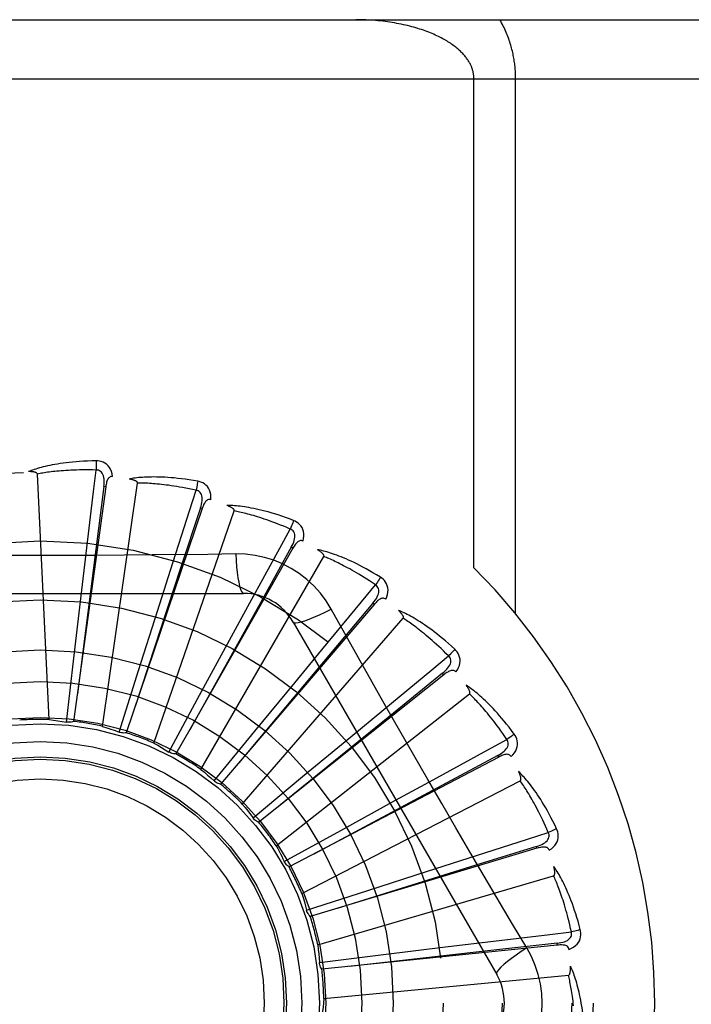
# Model space of a CAD drawing. Header units: inches. Extents: x 0 to 230, y 0 to 149.
# Tile 208 of 256: x 102.177 to 102.518, y 103.972 to 104.473. Entities that reach past the tile are written whole.
import ezdxf

# ---------------------------------------------------------------- set-up
doc = ezdxf.new("R2010")
doc.units = ezdxf.units.IN
doc.header["$LTSCALE"] = 12.6482830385
doc.header["$MEASUREMENT"] = 0
doc.linetypes.add('HIDDEN', pattern=[0.2, 0.1, -0.1])
doc.layers.add('RIGHTHAND_DOOR_ASSEMBLY', color=7, linetype='CONTINUOUS')

msp = doc.modelspace()

# ---------------------------------------------------------------- linework, layer by layer
at = {"layer": 'RIGHTHAND_DOOR_ASSEMBLY', "color": 8, "linetype": 'HIDDEN'}
for p, q in [((101.7036469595, 104.4729409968), (102.7656469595, 104.4729409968)), ((101.7036469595, 104.4429409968), (102.7956469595, 104.4429409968)), ((102.4077205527, 104.1943084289), (102.4077205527, 104.4429409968)), ((102.4289337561, 104.1709192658), (102.4289337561, 104.4429409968)), ((102.1917218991, 104.117119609), (102.1857756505, 104.2419467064)), ((102.2205018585, 104.2354228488), (102.2041775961, 104.116183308)), ((102.2189252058, 104.1136483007), (102.2367101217, 104.2373451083)), ((102.220501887, 104.2354230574), (102.2195510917, 104.2355527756)), ((102.2695741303, 104.2243670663), (102.2309786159, 104.1103716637)), ((102.2695741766, 104.2243672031), (102.2686651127, 104.2246745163)), ((102.2449799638, 104.1050914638), (102.2858532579, 104.2231870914)), ((102.3156672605, 104.204224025), (102.2632572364, 104.1119807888)), ((102.3156673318, 104.2042241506), (102.3148328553, 104.2046979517)), ((102.2079682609, 104.1799614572), (102.2105309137, 104.2015637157)), ((102.2689444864, 104.0917583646), (102.3314288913, 104.1999845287)), ((102.2866055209, 104.2012953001), (102.2724367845, 104.2010859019)), ((102.2467708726, 104.1722798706), (102.2533754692, 104.1930067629)), ((102.083705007, 104.1812743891), (102.290588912, 104.1812743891)), ((102.2042718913, 104.1483836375), (102.2079682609, 104.1799614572)), ((102.3571153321, 104.1757218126), (102.2789166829, 104.0842366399)), ((102.2834185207, 104.1573936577), (102.2938263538, 104.17649606)), ((102.3571154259, 104.1757219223), (102.356385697, 104.1763450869)), ((102.2371651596, 104.1419722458), (102.2467708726, 104.1722798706)), ((102.2899526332, 104.0741308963), (102.3717897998, 104.1685760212)), ((102.3158479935, 104.1666910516), (102.419289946, 103.9875243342)), ((102.2682506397, 104.1294516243), (102.2834185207, 104.1573936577)), ((102.3165866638, 104.1358408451), (102.3304215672, 104.1526283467)), ((102.2005187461, 104.1158044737), (102.2042718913, 104.1483836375)), ((102.2273141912, 104.1106921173), (102.2371651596, 104.1419722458)), ((102.3924203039, 104.139890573), (102.2983211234, 104.0648578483)), ((102.3924204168, 104.1398906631), (102.3918218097, 104.1406406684)), ((102.2964048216, 104.111274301), (102.3165866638, 104.1358408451)), ((102.252657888, 104.1006010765), (102.2682506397, 104.1294516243)), ((102.3072451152, 104.0528461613), (102.405477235, 104.1300967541)), ((102.3450765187, 104.1084004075), (102.361838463, 104.1222662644)), ((102.2632572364, 104.1119807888), (102.2561954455, 104.099592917)), ((102.2756338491, 104.0858960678), (102.2964048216, 104.111274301)), ((102.3206101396, 104.0880972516), (102.3450765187, 104.1084004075)), ((102.4203062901, 104.0980254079), (102.4198604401, 104.0988751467)), ((102.4203061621, 104.0980253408), (102.31370744, 104.0421569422)), ((102.2954116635, 104.0671085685), (102.3206101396, 104.0880972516)), ((102.3201969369, 104.0286734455), (102.4312736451, 104.0859374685)), ((102.3678583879, 104.0760641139), (102.3869415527, 104.0865071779)), ((102.3399917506, 104.0607581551), (102.3678583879, 104.0760641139)), ((102.3112765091, 104.0449176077), (102.3399917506, 104.0607581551)), ((102.4397650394, 104.0516392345), (102.324519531, 104.0169543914)), ((102.4397651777, 104.0516392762), (102.4394881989, 104.0525580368)), ((102.311396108, 104.0446762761), (102.3112764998, 104.044917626)), ((102.3841088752, 104.0400006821), (102.4048235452, 104.0466435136)), ((102.3538491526, 104.0302451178), (102.3841088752, 104.0400006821)), ((102.3283399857, 104.0024864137), (102.4482466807, 104.0376941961)), ((102.32265499, 104.020125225), (102.3538491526, 104.0302451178)), ((102.434636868, 104.0009845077), (102.4273711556, 104.0131502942)), ((102.3932406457, 104.0015135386), (102.4148381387, 104.0041160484)), ((102.4500937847, 104.0024087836), (102.4499956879, 104.0033633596)), ((102.4500936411, 104.0024087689), (102.3303666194, 103.990161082)), ((102.361681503, 103.9976609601), (102.3932406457, 104.0015135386)), ((102.3291358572, 103.9936274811), (102.361681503, 103.9976609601)), ((102.3313799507, 103.9752315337), (102.4557828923, 103.9871105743))]:
    msp.add_line(p, q, dxfattribs=at)
for points in [[(102.4077205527, 104.4429409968), (102.4077166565, 104.4432787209), (102.4077054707, 104.4436136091), (102.4076870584, 104.4439444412), (102.4076612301, 104.4442747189), (102.4076278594, 104.4446079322), (102.4075868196, 104.4449428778), (102.4075379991, 104.4452794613), (102.4074812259, 104.445617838), (102.4074163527, 104.4459581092), (102.4073431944, 104.4463003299), (102.4072615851, 104.4466445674), (102.4071713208, 104.4469908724), (102.4070722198, 104.4473392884), (102.4069640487, 104.4476898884), (102.4068466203, 104.4480426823), (102.4067196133, 104.4483978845), (102.4065827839, 104.4487556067), (102.4064357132, 104.4491161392), (102.4062780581, 104.4494797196), (102.4061093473, 104.449846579), (102.4059291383, 104.4502170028), (102.4057370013, 104.4505910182), (102.4055324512, 104.4509688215), (102.4053152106, 104.4513501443), (102.405084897, 104.4517348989), (102.4048413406, 104.4521227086), (102.4045842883, 104.4525132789), (102.4043136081, 104.4529062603), (102.4040291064, 104.4533013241), (102.4037307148, 104.4536981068), (102.4034183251, 104.4540962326), (102.4030918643, 104.4544954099), (102.4027511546, 104.4548954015), (102.4023964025, 104.4552956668), (102.4020277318, 104.4556956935), (102.401645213, 104.4560951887), (102.4012497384, 104.4564930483), (102.4008389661, 104.4568912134), (102.4004112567, 104.4572910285), (102.3999653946, 104.4576929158), (102.3994990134, 104.4580983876), (102.3990139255, 104.4585052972), (102.3985109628, 104.4589123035), (102.3979907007, 104.4593186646), (102.3974542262, 104.4597231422), (102.396900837, 104.4601260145), (102.3963302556, 104.4605271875), (102.3957422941, 104.4609264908), (102.3951367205, 104.4613237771), (102.3945133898, 104.4617188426), (102.3938721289, 104.4621114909), (102.393212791, 104.4625015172), (102.3925352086, 104.4628887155), (102.3918392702, 104.4632728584), (102.3911248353, 104.4636537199), (102.3903918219, 104.4640310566), (102.3896401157, 104.4644046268), (102.3888696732, 104.4647741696), (102.3880804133, 104.4651394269), (102.3872723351, 104.4655001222), (102.3864453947, 104.4658559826), (102.3855996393, 104.4662067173), (102.3847350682, 104.46655204), (102.3838517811, 104.4668916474), (102.3829498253, 104.4672252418), (102.3820293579, 104.4675525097), (102.3810904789, 104.4678731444), (102.3801334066, 104.4681868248), (102.3791582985, 104.4684932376), (102.3781654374, 104.4687920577), (102.3771550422, 104.4690829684), (102.376127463, 104.4693656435), (102.375082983, 104.4696397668), (102.374022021, 104.4699050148), (102.3729449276, 104.4701610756), (102.3718521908, 104.4704076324), (102.3707442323, 104.470644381), (102.3696216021, 104.4708710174), (102.3684847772, 104.4710872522), (102.3673343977, 104.4712927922), (102.3661709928, 104.4714873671), (102.364995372, 104.4716706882), (102.3638082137, 104.4718424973), (102.3626104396, 104.4720025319), (102.3614029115, 104.4721505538), (102.3601864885, 104.472286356), (102.3589620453, 104.4724097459), (102.3577303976, 104.4725205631), (102.3564923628, 104.472618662), (102.3552488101, 104.4727039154), (102.3540005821, 104.4727762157), (102.3527485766, 104.4728354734), (102.3514936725, 104.4728816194), (102.3502367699, 104.4729146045), (102.3489792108, 104.472934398), (102.347720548, 104.4729409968)], [(102.4289337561, 104.4429409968), (102.4289300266, 104.4436136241), (102.4289186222, 104.4442885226), (102.4288995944, 104.4449655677), (102.4288727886, 104.4456451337), (102.4288381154, 104.4463274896), (102.4287954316, 104.4470128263), (102.42874462, 104.4477013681), (102.4286855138, 104.4483932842), (102.42861797, 104.4490887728), (102.4285418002, 104.4497879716), (102.4284568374, 104.4504910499), (102.4283628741, 104.4511981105), (102.4282597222, 104.4519092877), (102.4281471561, 104.4526246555), (102.4280249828, 104.4533442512), (102.4278929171, 104.4540683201), (102.4277507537, 104.4547968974), (102.4275980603, 104.4555306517), (102.4274344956, 104.4562701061), (102.4272595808, 104.4570157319), (102.4270728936, 104.4577680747), (102.4268739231, 104.4585274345), (102.4266621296, 104.4592944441), (102.4264371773, 104.4600686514), (102.4261986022, 104.4608501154), (102.42594625, 104.461637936), (102.4256798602, 104.4624314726), (102.4253992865, 104.4632300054), (102.4251043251, 104.4640328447), (102.4247948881, 104.4648392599), (102.4244708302, 104.4656485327), (102.4241321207, 104.4664599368), (102.4237786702, 104.467272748), (102.4234105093, 104.468086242), (102.4230276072, 104.4688996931), (102.4226300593, 104.469712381), (102.4222178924, 104.4705235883), (102.4217912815, 104.4713325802), (102.4213504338, 104.4721382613), (102.4208952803, 104.4729409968)], [(102.2155902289, 104.2486572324), (102.2133618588, 104.2486101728), (102.211229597, 104.2485357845), (102.2091956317, 104.2484370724), (102.2072538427, 104.2483161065), (102.2053999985, 104.2481746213), (102.2036304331, 104.2480148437), (102.201941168, 104.2478384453), (102.200328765, 104.2476475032), (102.1987895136, 104.2474436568), (102.197320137, 104.247228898), (102.1959171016, 104.2470048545), (102.1945773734, 104.246773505), (102.1932974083, 104.2465371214), (102.1920751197, 104.2462958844), (102.1909077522, 104.2460506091), (102.1897938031, 104.2458009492), (102.188731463, 104.2455463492), (102.1877189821, 104.2452875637), (102.1867547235, 104.245024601), (102.1858365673, 104.2447587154), (102.1849625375, 104.2444907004), (102.1841305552, 104.244221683), (102.1833386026, 104.2439532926), (102.1825845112, 104.2436846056), (102.1818651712, 104.2434148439), (102.1811814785, 104.2431448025)], [(102.2155902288, 104.2486572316), (102.2156270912, 104.2480353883), (102.2156539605, 104.2473248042), (102.2156697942, 104.2465484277), (102.2156743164, 104.2457204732), (102.2156674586, 104.2448560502), (102.2156496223, 104.2439845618)], [(102.2239795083, 104.2406891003), (102.2237403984, 104.2420261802), (102.223392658, 104.2432408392), (102.2229347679, 104.2443412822), (102.2223718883, 104.2453166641), (102.2217064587, 104.2461664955), (102.2209497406, 104.2468877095), (102.220103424, 104.2474789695), (102.2192017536, 104.2479450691), (102.2182690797, 104.2482816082), (102.2173369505, 104.2485071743), (102.2164482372, 104.2486327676), (102.2155902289, 104.2486572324)], [(102.2156498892, 104.243984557), (102.213800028, 104.2440244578), (102.2120241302, 104.2440474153), (102.2103237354, 104.244052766), (102.2086942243, 104.2440425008), (102.2071324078, 104.2440179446), (102.2056355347, 104.2439804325), (102.2042006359, 104.243931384), (102.2028251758, 104.2438718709), (102.2015063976, 104.2438031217), (102.2002419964, 104.2437260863), (102.1990294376, 104.2436418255), (102.1978666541, 104.2435512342), (102.1967514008, 104.2434553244), (102.1956816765, 104.2433548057), (102.1946553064, 104.2432506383), (102.1936705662, 104.2431430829), (102.1927254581, 104.2430326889), (102.1918186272, 104.2429195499), (102.1909484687, 104.2428038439), (102.1901137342, 104.2426858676), (102.1893130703, 104.2425658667), (102.1885451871, 104.2424441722), (102.1878087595, 104.2423210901), (102.1871025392, 104.2421969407), (102.1864246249, 104.2420721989), (102.1857756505, 104.2419467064)], [(102.2105309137, 104.2015637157), (102.2143196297, 104.2330174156), (102.2156498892, 104.243984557)], [(102.2195496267, 104.2355526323), (102.2196599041, 104.2365845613), (102.2197163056, 104.2375657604), (102.2197161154, 104.238498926), (102.2196570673, 104.2393805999), (102.2195344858, 104.2402103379), (102.2193471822, 104.2409811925), (102.2190953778, 104.2416906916), (102.2187737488, 104.2423218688), (102.2183786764, 104.2428567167), (102.2179155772, 104.2432934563), (102.2173862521, 104.2436235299), (102.2168164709, 104.2438489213), (102.2162356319, 104.2439692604), (102.2156455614, 104.2439850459)], [(102.1857756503, 104.2419467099), (102.1857351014, 104.2421148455), (102.1856567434, 104.242264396), (102.1855367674, 104.2423943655), (102.1853866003, 104.2425077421), (102.1852155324, 104.2426065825), (102.1850261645, 104.2426926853), (102.1848244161, 104.2427680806), (102.1846096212, 104.2428341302), (102.1843828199, 104.2428927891), (102.1841448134, 104.2429443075), (102.1838965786, 104.2429894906), (102.1836386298, 104.243028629), (102.1833722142, 104.2430622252), (102.1830961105, 104.2430904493), (102.1828098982, 104.2431137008), (102.1825124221, 104.2431317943), (102.1821971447, 104.2431448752), (102.1818797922, 104.2431523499), (102.1815756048, 104.2431536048), (102.1812795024, 104.2431488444)], [(102.2239831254, 104.2406885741), (102.2235213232, 104.240706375), (102.2230946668, 104.240640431), (102.2227016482, 104.2404857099), (102.2223467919, 104.240257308), (102.2220366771, 104.239967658), (102.2217636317, 104.2396197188), (102.2215230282, 104.239218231), (102.2213123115, 104.2387702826), (102.2211285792, 104.2382827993), (102.2209682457, 104.2377610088), (102.2208273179, 104.2372118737), (102.2207041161, 104.2366371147), (102.2205952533, 104.2360412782), (102.2205018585, 104.2354228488)], [(102.2672558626, 104.2382917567), (102.265058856, 104.2386672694), (102.2629510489, 104.2389977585), (102.2609351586, 104.2392857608), (102.2590055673, 104.2395344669), (102.2571584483, 104.2397463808), (102.2553906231, 104.239924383), (102.2536985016, 104.2400708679), (102.2520791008, 104.2401885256), (102.2505290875, 104.2402796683), (102.2490456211, 104.2403468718), (102.2476255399, 104.2403924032), (102.2462662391, 104.2404187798), (102.2449646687, 104.2404289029), (102.2437188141, 104.240423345), (102.2425261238, 104.2404034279), (102.2413850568, 104.240369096), (102.2402937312, 104.2403201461), (102.2392505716, 104.2402576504), (102.2382539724, 104.240181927), (102.2373020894, 104.2400946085), (102.2363931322, 104.2399968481), (102.235525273, 104.2398901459), (102.2346968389, 104.2397764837), (102.2339055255, 104.2396553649), (102.2331481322, 104.2395266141), (102.2324256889, 104.2393908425)], [(102.2367101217, 104.2373451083), (102.2367021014, 104.23751788), (102.2366534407, 104.2376795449), (102.2365602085, 104.2378298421), (102.2364341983, 104.2379695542), (102.2362849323, 104.2380989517), (102.2361152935, 104.2382193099), (102.2359314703, 104.2383315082), (102.2357330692, 104.2384370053), (102.2355214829, 104.238537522), (102.2352975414, 104.2386331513), (102.2350623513, 104.2387244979), (102.2348164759, 104.2388117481), (102.2345612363, 104.2388951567), (102.2342954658, 104.2389751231), (102.2340188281, 104.2390521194), (102.2337301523, 104.2391261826), (102.233428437, 104.23919775), (102.2331128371, 104.2392660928), (102.2327820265, 104.2393305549), (102.2324364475, 104.2393913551)], [(102.2195510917, 104.2355527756), (102.2154485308, 104.2035454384), (102.2061221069, 104.1302509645)], [(102.2664301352, 104.2336922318), (102.2646213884, 104.234082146), (102.2628820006, 104.2344411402), (102.2612133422, 104.2347681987), (102.2596113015, 104.2350663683), (102.2580730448, 104.2353377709), (102.2565961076, 104.2355841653), (102.2551778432, 104.2358075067), (102.2538159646, 104.2360093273), (102.2525079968, 104.236191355), (102.2512518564, 104.2363549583), (102.2500452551, 104.2365016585), (102.2488863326, 104.2366327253), (102.2477730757, 104.236749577), (102.2467036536, 104.236853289), (102.2456761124, 104.2369452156), (102.244688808, 104.2370259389), (102.2437398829, 104.2370963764), (102.2428280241, 104.2371568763), (102.2419516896, 104.2372079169), (102.2411097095, 104.2372500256), (102.2403008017, 104.2372836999), (102.2395237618, 104.2373095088), (102.2387773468, 104.2373280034), (102.2380603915, 104.2373397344), (102.237371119, 104.2373455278), (102.2367101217, 104.2373451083)], [(102.2533754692, 104.1930067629), (102.2630483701, 104.2231750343), (102.2664301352, 104.2336922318)], [(102.2686636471, 104.2246746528), (102.2689672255, 104.2256670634), (102.2692083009, 104.2266198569), (102.2693847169, 104.227536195), (102.2694935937, 104.2284131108), (102.2695302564, 104.2292510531), (102.2694922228, 104.2300434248), (102.2693792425, 104.2307877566), (102.2691828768, 104.2314683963), (102.2688961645, 104.2320683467), (102.2685240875, 104.2325848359), (102.2680667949, 104.2330091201), (102.267549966, 104.2333382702), (102.2670023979, 104.2335663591), (102.2664259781, 104.233693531)], [(102.2672558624, 104.238291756), (102.2671748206, 104.2376772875), (102.2670674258, 104.2369783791), (102.2669372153, 104.2362189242), (102.2667857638, 104.235408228), (102.2666146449, 104.2345558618), (102.266429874, 104.2336922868)], [(102.2739855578, 104.2288799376), (102.2740038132, 104.2302381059), (102.2738922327, 104.2314966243), (102.2736508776, 104.2326638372), (102.2732827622, 104.2337281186), (102.2727901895, 104.234688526), (102.2721836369, 104.2355399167), (102.271464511, 104.2362806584), (102.2706673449, 104.2369089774), (102.269815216, 104.2374159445), (102.2689426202, 104.2378138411), (102.2680937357, 104.2381053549), (102.2672558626, 104.2382917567)], [(102.2739893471, 104.22887869), (102.2735390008, 104.2289836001), (102.2731074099, 104.2289996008), (102.2726921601, 104.2289220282), (102.2723004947, 104.2287648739), (102.2719411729, 104.2285391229), (102.2716072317, 104.2282491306), (102.2712950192, 104.2279004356), (102.271003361, 104.2275004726), (102.270730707, 104.2270565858), (102.2704745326, 104.2265745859), (102.2702322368, 104.2260620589), (102.2700024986, 104.2255210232), (102.2697828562, 104.224956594), (102.2695741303, 104.2243670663)], [(102.2686651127, 104.2246745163), (102.2585792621, 104.1940220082), (102.2355503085, 104.1238170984)], [(102.3160261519, 104.2183358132), (102.3139399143, 104.2191203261), (102.3119327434, 104.219843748), (102.3100077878, 104.2205080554), (102.3081601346, 104.2211174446), (102.3063865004, 104.2216750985), (102.3046843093, 104.2221844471), (102.3030504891, 104.222648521), (102.3014826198, 104.2230705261), (102.2999778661, 104.2234533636), (102.2985339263, 104.2238001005), (102.2971481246, 104.2241135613), (102.29581838, 104.2243967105), (102.2945422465, 104.2246529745), (102.2933178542, 104.2248832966), (102.2921429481, 104.2250894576), (102.2910160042, 104.2252716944), (102.2899351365, 104.2254301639), (102.2888990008, 104.2255662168), (102.2879060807, 104.2256804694), (102.2869548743, 104.2257748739), (102.2860438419, 104.2258509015), (102.2851714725, 104.225910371), (102.2843364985, 104.225955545), (102.2835365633, 104.2259863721), (102.2827684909, 104.2260032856), (102.2820334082, 104.2260066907)], [(102.2858532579, 104.2231870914), (102.2858780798, 104.2233582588), (102.2858608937, 104.2235262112), (102.2857977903, 104.2236914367), (102.285700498, 104.2238524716), (102.285578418, 104.2240077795), (102.2854346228, 104.2241580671), (102.2852753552, 104.2243030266), (102.2851005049, 104.2244441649), (102.2849117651, 104.224582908), (102.2847099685, 104.2247191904), (102.284496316, 104.2248533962), (102.2842713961, 104.224985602), (102.2840365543, 104.2251158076), (102.2837907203, 104.2252446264), (102.2835336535, 104.2253725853), (102.283264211, 104.2254999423), (102.2829764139, 104.2256292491), (102.2826845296, 104.2257541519), (102.2824023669, 104.2258684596), (102.282125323, 104.225974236)], [(102.3143448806, 104.2139756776), (102.312642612, 104.2147008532), (102.3110025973, 104.2153825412), (102.30942599, 104.216019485), (102.3079093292, 104.2166154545), (102.306450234, 104.2171730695), (102.3050466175, 104.2176945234), (102.3036962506, 104.218182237), (102.3023971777, 104.2186381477), (102.3011472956, 104.2190644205), (102.2999448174, 104.2194627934), (102.2987877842, 104.2198351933), (102.2976746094, 104.2201832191), (102.2966035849, 104.2205086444), (102.2955731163, 104.2208128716), (102.2945815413, 104.2210976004), (102.2936273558, 104.2213637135), (102.2927089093, 104.2216124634), (102.2918249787, 104.2218444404), (102.2909741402, 104.222060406), (102.290155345, 104.2222610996), (102.289367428, 104.2224472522), (102.2886093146, 104.2226196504), (102.2878798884, 104.2227790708), (102.2871781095, 104.2229262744), (102.2865023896, 104.2230624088), (102.2858532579, 104.2231870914)], [(102.2938263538, 104.17649606), (102.3090338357, 104.2042885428), (102.3143448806, 104.2139756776)], [(102.314831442, 104.2046983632), (102.3153173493, 104.205615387), (102.3157343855, 104.2065053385), (102.3160810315, 104.2073717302), (102.3163538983, 104.2082121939), (102.31654848, 104.209028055), (102.3166610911, 104.2098133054), (102.3166910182, 104.2105655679), (102.3166270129, 104.2112710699), (102.3164590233, 104.2119144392), (102.3161914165, 104.2124920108), (102.315822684, 104.2129951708), (102.315377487, 104.2134161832), (102.3148829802, 104.2137437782), (102.3143410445, 104.2139777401)], [(102.3160261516, 104.2183358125), (102.3158302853, 104.2177477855), (102.315592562, 104.2170818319), (102.3153209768, 104.2163607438), (102.3150188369, 104.2155933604), (102.314689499, 104.214788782), (102.3143446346, 104.2139757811)], [(102.3208530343, 104.2078204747), (102.3211279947, 104.2091506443), (102.3212566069, 104.2104075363), (102.3212405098, 104.211599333), (102.3210804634, 104.2127140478), (102.3207785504, 104.2137503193), (102.3203440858, 104.2147011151), (102.3197781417, 104.2155645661), (102.3191142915, 104.2163323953), (102.3183735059, 104.2169914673), (102.3175919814, 104.2175473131), (102.3168136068, 104.2179942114), (102.3160261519, 104.2183358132)], [(102.3148328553, 104.2046979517), (102.2991282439, 104.1765081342), (102.2632290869, 104.1119301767)], [(102.3208558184, 104.2078187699), (102.3204339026, 104.2080068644), (102.320013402, 104.2081041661), (102.3195910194, 104.208106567), (102.3191766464, 104.2080263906), (102.3187810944, 104.2078727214), (102.3183983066, 104.2076511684), (102.3180257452, 104.2073678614), (102.3176636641, 104.207030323), (102.3173119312, 104.2066460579), (102.3169691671, 104.2062212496), (102.3166342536, 104.2057638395), (102.3163062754, 104.2052760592), (102.3159837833, 104.2047633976), (102.3156672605, 104.204224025)], [(102.2724367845, 104.2010859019), (102.2441054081, 104.2007787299), (102.2298945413, 104.2006490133), (102.2156650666, 104.2005564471), (102.2014354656, 104.2004892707), (102.1871967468, 104.2004724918), (102.1729568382, 104.2004862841), (102.1587222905, 104.2005518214), (102.1444871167, 104.200643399)], [(102.286605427, 104.2012972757), (102.2868010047, 104.1979106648), (102.2870549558, 104.194726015), (102.2873577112, 104.1918430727), (102.287708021, 104.1892437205), (102.2881058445, 104.1869327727), (102.2885457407, 104.1849705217), (102.2890215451, 104.1833887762), (102.2895260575, 104.1822261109), (102.2900534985, 104.1815141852), (102.2905886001, 104.1812743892)], [(102.3351783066, 104.1732517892), (102.3325811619, 104.1774499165), (102.3296415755, 104.1813730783), (102.3263692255, 104.1850095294), (102.322788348, 104.1883349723), (102.3189175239, 104.1913322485), (102.3147918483, 104.1939724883), (102.3104431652, 104.1962289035), (102.3059095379, 104.198087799), (102.3012326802, 104.1995346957), (102.2964370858, 104.2005581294), (102.2915562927, 104.2011455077), (102.2866055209, 104.2012953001)], [(102.3601384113, 104.1895106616), (102.3582383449, 104.1906758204), (102.3564043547, 104.1917660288), (102.3546399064, 104.1927826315), (102.3529409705, 104.1937306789), (102.3513049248, 104.1946139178), (102.3497298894, 104.1954362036), (102.348213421, 104.1962010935), (102.3467537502, 104.1969121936), (102.3453486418, 104.1975728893), (102.3439964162, 104.1981866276), (102.3426949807, 104.1987566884), (102.3414428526, 104.1992863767), (102.3402382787, 104.1997795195), (102.3390796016, 104.2002373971), (102.3379649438, 104.200662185), (102.3368928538, 104.2010544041), (102.3358615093, 104.2014145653), (102.3348698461, 104.2017442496), (102.3339164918, 104.2020443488), (102.3330003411, 104.2023170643), (102.3321201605, 104.202564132), (102.3312748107, 104.2027876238), (102.330463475, 104.2029900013), (102.3296838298, 104.20317166), (102.3289328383, 104.2033336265), (102.3282116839, 104.2034760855)], [(102.3314288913, 104.1999845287), (102.3314856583, 104.2001479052), (102.331500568, 104.2003160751), (102.3314698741, 104.2004902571), (102.331404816, 104.2006667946), (102.3313143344, 104.2008423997), (102.3312015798, 104.2010171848), (102.3310726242, 104.2011896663), (102.3309276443, 104.2013613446), (102.3307685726, 104.2015332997), (102.3305962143, 104.2017053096), (102.3304118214, 104.2018775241), (102.3302159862, 104.2020499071), (102.3300100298, 104.2022222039), (102.3297930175, 104.2023952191), (102.3295648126, 104.2025695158), (102.3293243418, 104.2027455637), (102.3290710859, 104.2029239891), (102.3288032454, 104.2031048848), (102.328518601, 104.2032885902), (102.3282178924, 104.2034749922)], [(102.3576623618, 104.1855475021), (102.3561280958, 104.1865817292), (102.3546467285, 104.1875614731), (102.353219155, 104.1884852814), (102.3518426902, 104.1893575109), (102.3505154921, 104.1901811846), (102.3492359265, 104.1909588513), (102.348002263, 104.1916933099), (102.3468129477, 104.1923868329), (102.3456663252, 104.1930419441), (102.3445609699, 104.1936606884), (102.343495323, 104.1942453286), (102.342468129, 104.1947977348), (102.3414780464, 104.1953199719), (102.3405237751, 104.1958137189), (102.3396040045, 104.196280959), (102.3387174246, 104.1967228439), (102.3378626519, 104.1971409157), (102.337038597, 104.1975359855), (102.3362440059, 104.1979090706), (102.3354779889, 104.1982610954), (102.3347395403, 104.1985929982), (102.3340277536, 104.1989057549), (102.3333416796, 104.1992003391), (102.3326804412, 104.1994776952), (102.332042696, 104.1997392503), (102.3314288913, 104.1999845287)], [(102.3601384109, 104.189510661), (102.3598347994, 104.1889703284), (102.3594753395, 104.1883613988), (102.3590721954, 104.1877047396), (102.3586302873, 104.1870084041), (102.3581546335, 104.1862806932), (102.3576621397, 104.1855476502)], [(102.3628880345, 104.1782718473), (102.3634097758, 104.1795260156), (102.3637739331, 104.1807358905), (102.3639836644, 104.1819091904), (102.3640374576, 104.1830340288), (102.363937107, 104.1841086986), (102.3636904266, 104.1851245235), (102.3632981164, 104.1860794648), (102.3627915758, 104.1869590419), (102.3621889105, 104.1877463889), (102.3615267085, 104.1884400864), (102.3608469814, 104.1890262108), (102.3601384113, 104.1895106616)], [(102.3304215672, 104.1526283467), (102.350613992, 104.1770405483), (102.3576623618, 104.1855475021)], [(102.3563843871, 104.1763457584), (102.3570350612, 104.1771542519), (102.3576129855, 104.1779491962), (102.3581173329, 104.1787343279), (102.3585443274, 104.1795079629), (102.3588897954, 104.1802722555), (102.3591489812, 104.1810220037), (102.359320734, 104.181755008), (102.3593914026, 104.1824598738), (102.3593482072, 104.1831234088), (102.3591947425, 104.1837411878), (102.3589278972, 104.1843050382), (102.3585704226, 104.1848026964), (102.3581468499, 104.1852179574), (102.3576589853, 104.1855502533)], [(102.3628910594, 104.1782693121), (102.3625132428, 104.1785335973), (102.3621191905, 104.1787087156), (102.3617047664, 104.1787913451), (102.3612823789, 104.1787914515), (102.3608647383, 104.1787156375), (102.3604468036, 104.1785706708), (102.3600272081, 104.178363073), (102.3596076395, 104.178100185), (102.3591893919, 104.177789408), (102.3587722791, 104.1774370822), (102.3583567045, 104.1770512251), (102.3579421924, 104.1766342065), (102.357528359, 104.1761916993), (102.3571153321, 104.1757218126)], [(102.356385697, 104.1763450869), (102.3356299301, 104.1516368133), (102.2881580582, 104.095019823)], [(102.3158481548, 104.1666907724), (102.3163086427, 104.1663521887), (102.3171528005, 104.1662456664), (102.3183451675, 104.1663698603), (102.3198747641, 104.1667161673), (102.3217419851, 104.1672857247), (102.3239272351, 104.1680786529), (102.3264005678, 104.1690849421), (102.3291281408, 104.1702936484), (102.3320831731, 104.1716963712), (102.3351800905, 104.1732527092)], [(102.363013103, 104.1237367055), (102.3490446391, 104.1484883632), (102.3421066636, 104.1608325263), (102.3351783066, 104.1732517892)], [(102.397998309, 104.1528581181), (102.396353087, 104.1543618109), (102.3947585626, 104.1557794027), (102.3932183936, 104.1571115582), (102.3917295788, 104.1583639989), (102.3902902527, 104.1595409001), (102.3888992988, 104.1606464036), (102.3875549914, 104.1616844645), (102.3862562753, 104.1626589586), (102.3850015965, 104.1635736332), (102.3837899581, 104.1644321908), (102.3826199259, 104.1652382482), (102.3814906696, 104.165995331), (102.3804011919, 104.1667075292), (102.3793501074, 104.1673764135), (102.3783359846, 104.1680044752), (102.3773574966, 104.1685925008), (102.3764129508, 104.1691413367), (102.3755016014, 104.1696527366), (102.3746222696, 104.1701278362), (102.3737742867, 104.170569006), (102.37295677, 104.1709781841), (102.3721689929, 104.1713576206), (102.3714106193, 104.1717098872), (102.3706794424, 104.1720358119), (102.3699726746, 104.1723369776), (102.369291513, 104.1726133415)], [(102.3717897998, 104.1685760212), (102.3718764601, 104.1687257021), (102.3719229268, 104.1688880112), (102.3719257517, 104.1690648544), (102.3718952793, 104.1692505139), (102.3718396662, 104.1694400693), (102.3717620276, 104.1696330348), (102.3716680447, 104.1698268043), (102.3715581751, 104.1700228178), (102.3714345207, 104.17022177), (102.3712978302, 104.1704232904), (102.3711493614, 104.1706272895), (102.3709896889, 104.1708336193), (102.3708200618, 104.17104178), (102.3706397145, 104.1712527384), (102.3704486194, 104.1714670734), (102.3702458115, 104.1716854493), (102.3700307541, 104.1719087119), (102.369802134, 104.1721368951), (102.3695582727, 104.1723703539), (102.3692997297, 104.1726089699)], [(102.394816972, 104.1494351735), (102.393506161, 104.1507410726), (102.3922369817, 104.1519834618), (102.3910100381, 104.1531607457), (102.3898235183, 104.1542777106), (102.3886761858, 104.1553376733), (102.387566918, 104.156343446), (102.3864945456, 104.1572981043), (102.3854579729, 104.1582041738), (102.3844560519, 104.1590644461), (102.38348777, 104.1598811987), (102.3825520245, 104.1606569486), (102.3816479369, 104.1613937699), (102.3807745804, 104.1620939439), (102.3799309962, 104.1627593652), (102.3791162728, 104.1633922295), (102.3783293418, 104.1639939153), (102.3775691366, 104.1645661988), (102.3768347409, 104.1651100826), (102.376125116, 104.1656268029), (102.375439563, 104.1661174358), (102.3747772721, 104.166583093), (102.3741375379, 104.1670249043), (102.3735196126, 104.1674440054), (102.3729228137, 104.1678414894), (102.3723460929, 104.168219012), (102.3717897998, 104.1685760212)], [(102.361838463, 104.1222662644), (102.3862860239, 104.1424158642), (102.394816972, 104.1494351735)], [(102.3918206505, 104.1406415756), (102.3926125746, 104.1413123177), (102.3933304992, 104.1419835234), (102.3939743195, 104.1426590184), (102.3945400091, 104.1433378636), (102.3950238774, 104.1440229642), (102.39542027, 104.1447101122), (102.3957276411, 104.1453973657), (102.3959304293, 104.1460761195), (102.3960135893, 104.1467358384), (102.3959798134, 104.1473714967), (102.3958244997, 104.1479756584), (102.3955676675, 104.1485319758), (102.3952303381, 104.1490198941), (102.3948141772, 104.149438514)], [(102.3979983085, 104.1528581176), (102.397597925, 104.1523850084), (102.3971297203, 104.1518551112), (102.396609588, 104.1512866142), (102.3960438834, 104.150686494), (102.395439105, 104.1500619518), (102.394816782, 104.149435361)], [(102.3985712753, 104.1413020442), (102.3993209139, 104.1424347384), (102.3999074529, 104.1435537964), (102.400335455, 104.1446662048), (102.4006011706, 104.1457605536), (102.4007060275, 104.1468348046), (102.4006560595, 104.147878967), (102.4004515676, 104.1488909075), (102.4001206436, 104.1498504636), (102.3996778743, 104.1507376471), (102.3991589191, 104.1515441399), (102.3986023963, 104.1522483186), (102.397998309, 104.1528581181)], [(102.3918218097, 104.1406406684), (102.3667650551, 104.1203069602), (102.309436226, 104.0736972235)], [(102.398573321, 104.1412993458), (102.3982514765, 104.1416308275), (102.3978972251, 104.1418774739), (102.3975059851, 104.1420366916), (102.3970915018, 104.1421162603), (102.396667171, 104.1421206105), (102.3962294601, 104.1420571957), (102.3957782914, 104.1419326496), (102.3953166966, 104.1417538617), (102.3948473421, 104.1415278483), (102.3943712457, 104.1412608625), (102.3938903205, 104.1409606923), (102.3934045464, 104.1406297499), (102.3929146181, 104.1402736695), (102.3924203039, 104.139890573)], [(102.4282374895, 104.1097029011), (102.4269065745, 104.1114907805), (102.4256091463, 104.1131845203), (102.4243489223, 104.1147840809), (102.4231240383, 104.1162956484), (102.4219334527, 104.1177236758), (102.420776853, 104.1190724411), (102.4196532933, 104.1203461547), (102.4185624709, 104.1215488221), (102.4175035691, 104.1226844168), (102.4164763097, 104.1237567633), (102.4154799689, 104.1247696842), (102.4145143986, 104.1257267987), (102.4135793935, 104.1266323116), (102.4126738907, 104.1274880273), (102.4117969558, 104.1282966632), (102.410947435, 104.1290592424), (102.4101238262, 104.1297769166), (102.4093257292, 104.1304515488), (102.4085522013, 104.1310844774), (102.4078030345, 104.1316781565), (102.4070777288, 104.1322346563), (102.4063759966, 104.1327563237), (102.4056979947, 104.1332457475), (102.4050417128, 104.1337041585), (102.4044047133, 104.1341336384), (102.4037881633, 104.1345339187)], [(102.405477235, 104.1300967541), (102.4055906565, 104.1302273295), (102.4056670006, 104.1303779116), (102.4057032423, 104.1305510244), (102.4057084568, 104.1307390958), (102.4056897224, 104.1309357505), (102.4056500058, 104.1311399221), (102.4055943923, 104.1313479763), (102.405523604, 104.1315612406), (102.4054398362, 104.1317799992), (102.4053437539, 104.1320037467), (102.4052365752, 104.1322321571), (102.4051188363, 104.1324649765), (102.4049916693, 104.1327014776), (102.4048545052, 104.1329427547), (102.4047074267, 104.1331893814), (102.4045496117, 104.1334421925), (102.4043774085, 104.1337065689), (102.4041993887, 104.1339694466), (102.4040238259, 104.1342181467), (102.4038479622, 104.1344568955)], [(102.4244658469, 104.1069438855), (102.423425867, 104.1084742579), (102.4224147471, 104.1099343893), (102.4214327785, 104.1113225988), (102.4204790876, 104.112643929), (102.4195530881, 104.1139018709), (102.41865421, 104.1150993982), (102.417781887, 104.1162397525), (102.4169355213, 104.1173256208), (102.4161145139, 104.1183599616), (102.4153183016, 104.119345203), (102.4145462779, 104.1202840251), (102.4137979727, 104.1211786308), (102.4130729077, 104.1220314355), (102.4123705, 104.1228444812), (102.41169027, 104.1236200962), (102.4110314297, 104.1243598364), (102.4103932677, 104.1250656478), (102.4097750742, 104.1257386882), (102.4091760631, 104.1263803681), (102.4085957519, 104.1269918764), (102.4080335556, 104.1275744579), (102.4074889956, 104.1281293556), (102.4069615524, 104.1286578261), (102.4064507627, 104.129161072), (102.4059559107, 104.1296409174), (102.405477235, 104.1300967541)], [(102.4273711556, 104.0131502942), (102.4129394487, 104.0375323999), (102.4057216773, 104.0497745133), (102.3985267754, 104.0620513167), (102.3913537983, 104.0743409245), (102.384219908, 104.0866636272), (102.3771118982, 104.099002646), (102.3700513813, 104.1113628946), (102.363013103, 104.1237367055)], [(102.1917218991, 104.117119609), (102.1939323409, 104.1168402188), (102.196135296, 104.1165278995), (102.1983307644, 104.1161826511), (102.2005187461, 104.1158044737)], [(102.2041775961, 104.116183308), (102.2035917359, 104.1159764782), (102.2029914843, 104.1158269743), (102.2023708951, 104.1157342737), (102.2017453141, 104.1156991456), (102.2011299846, 104.1157226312), (102.2005187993, 104.115804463)], [(102.2189252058, 104.1136483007), (102.2210428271, 104.1129556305), (102.2231468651, 104.1122320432), (102.2252373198, 104.1114775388), (102.2273141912, 104.1106921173)], [(102.2309786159, 104.1103716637), (102.2303642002, 104.1102794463), (102.2297465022, 104.1102462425), (102.2291195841, 104.1102726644), (102.2284986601, 104.1103565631), (102.2278988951, 104.1104960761), (102.2273142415, 104.1106920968)], [(102.4282374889, 104.1097029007), (102.4277548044, 104.1093141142), (102.4271947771, 104.1088824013), (102.4265764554, 104.1084226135), (102.4259074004, 104.1079403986), (102.4251953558, 104.1074415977), (102.4244656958, 104.1069441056)], [(102.4266131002, 104.0982472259), (102.4275635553, 104.0992175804), (102.4283512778, 104.1002054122), (102.4289820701, 104.101216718), (102.4294500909, 104.1022410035), (102.4297563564, 104.1032759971), (102.4299049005, 104.1043107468), (102.429895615, 104.1053431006), (102.4297522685, 104.1063479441), (102.4294854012, 104.1073028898), (102.4291284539, 104.1081930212), (102.4287152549, 104.1089897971), (102.4282374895, 104.1097029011)], [(102.2449799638, 104.1050914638), (102.2469282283, 104.1040105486), (102.2488573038, 104.1029018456), (102.2507671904, 104.1017653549), (102.252657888, 104.1006010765)], [(102.3869415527, 104.0865071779), (102.4147606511, 104.1016659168), (102.4244658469, 104.1069438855)], [(102.4198594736, 104.0988762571), (102.4207640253, 104.0993850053), (102.4215960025, 104.0999082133), (102.4223560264, 104.1004496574), (102.4230399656, 104.1010091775), (102.4236447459, 104.1015903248), (102.4241640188, 104.1021900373), (102.4245958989, 104.1028067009), (102.4249234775, 104.1034348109), (102.4251299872, 104.1040668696), (102.4252171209, 104.1046974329), (102.4251789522, 104.1053200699), (102.4250320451, 104.1059149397), (102.4247931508, 104.1064578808), (102.4244637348, 104.1069476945)], [(102.2561954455, 104.099592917), (102.2555746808, 104.099618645), (102.2549618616, 104.0997029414), (102.2543512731, 104.0998475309), (102.2537574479, 104.100047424), (102.2531949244, 104.1002979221), (102.2526579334, 104.1006010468)], [(102.4198604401, 104.0988751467), (102.391408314, 104.0836509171), (102.326294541, 104.0487330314)], [(102.4266147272, 104.098244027), (102.4263612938, 104.098630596), (102.4260600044, 104.0989399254), (102.425705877, 104.0991703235), (102.4253138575, 104.0993268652), (102.4248979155, 104.0994114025), (102.424455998, 104.0994319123), (102.423989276, 104.0993949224), (102.4235020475, 104.0993066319), (102.4229982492, 104.0991734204), (102.4224801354, 104.0990012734), (102.4219511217, 104.0987975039), (102.4214116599, 104.0985645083), (102.4208635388, 104.0983077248), (102.4203061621, 104.0980253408)], [(102.2689444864, 104.0917583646), (102.2706529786, 104.0903282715), (102.2723373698, 104.0888745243), (102.27399766, 104.0873971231), (102.2756338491, 104.0858960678)], [(102.4497630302, 104.0616047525), (102.4487945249, 104.0636121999), (102.4478410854, 104.0655208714), (102.446906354, 104.0673300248), (102.4459896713, 104.0690460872), (102.4450908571, 104.070673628), (102.4442104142, 104.0722169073), (102.4433482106, 104.0736802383), (102.4425047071, 104.0750676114), (102.4416798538, 104.0763830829), (102.4408741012, 104.0776304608), (102.4400874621, 104.0788136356), (102.4393204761, 104.0799361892), (102.4385737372, 104.0810022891), (102.4378465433, 104.0820139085), (102.4371384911, 104.0829738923), (102.4364486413, 104.0838834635), (102.435775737, 104.0847440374), (102.4351197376, 104.085557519), (102.4344799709, 104.0863254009), (102.433856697, 104.0870501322), (102.4332498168, 104.0877338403), (102.4326594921, 104.0883788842), (102.4320863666, 104.0889877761), (102.4315286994, 104.0895621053), (102.4309844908, 104.0901043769), (102.4304548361, 104.0906141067)], [(102.4312736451, 104.0859374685), (102.4314097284, 104.086044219), (102.4315131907, 104.0861776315), (102.4315815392, 104.086340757), (102.4316222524, 104.0865244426), (102.4316410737, 104.0867210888), (102.4316407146, 104.0869290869), (102.4316254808, 104.087143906), (102.4315963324, 104.0873667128), (102.4315554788, 104.0875973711), (102.4315034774, 104.0878352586), (102.4314414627, 104.0880798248), (102.431369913, 104.0883307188), (102.4312898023, 104.0885870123), (102.4312007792, 104.0888498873), (102.4311030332, 104.0891198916), (102.4309959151, 104.0893980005), (102.4308792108, 104.0896852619), (102.4307518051, 104.0899820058), (102.4306123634, 104.0902889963), (102.4304613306, 104.0906059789)], [(102.2789166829, 104.0842366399), (102.2783120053, 104.0843793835), (102.2777262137, 104.0845781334), (102.2771540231, 104.0848356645), (102.2766087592, 104.0851443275), (102.2761038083, 104.085496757), (102.2756338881, 104.0858960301)], [(102.4455373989, 104.059609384), (102.4448058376, 104.0613089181), (102.4440893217, 104.0629340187), (102.4433878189, 104.0644829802), (102.4427014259, 104.0659609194), (102.4420302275, 104.0673713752), (102.4413742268, 104.0687173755), (102.4407334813, 104.0700022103), (102.4401079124, 104.0712286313), (102.439497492, 104.0723996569), (102.4389021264, 104.0735177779), (102.4383217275, 104.0745857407), (102.4377562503, 104.0756057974), (102.4372056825, 104.0765804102), (102.4366698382, 104.0775116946), (102.4361486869, 104.0784020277), (102.4356417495, 104.0792530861), (102.4351486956, 104.0800669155), (102.4346690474, 104.0808447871), (102.4342022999, 104.0815882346), (102.4337482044, 104.0822985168), (102.433306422, 104.0829769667), (102.432876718, 104.0836248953), (102.43245882, 104.0842436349), (102.4320525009, 104.0848344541), (102.4316574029, 104.0853992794), (102.4312736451, 104.0859374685)], [(102.2899526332, 104.0741308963), (102.2913590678, 104.0724040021), (102.2927377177, 104.0706579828), (102.294088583, 104.0688928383), (102.2954116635, 104.0671085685)], [(102.2983211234, 104.0648578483), (102.2977543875, 104.0651124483), (102.2972167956, 104.0654184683), (102.2967036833, 104.0657796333), (102.2962266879, 104.0661859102), (102.2957975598, 104.0666275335), (102.2954116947, 104.0671085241)], [(102.4048235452, 104.0466435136), (102.4350087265, 104.0562635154), (102.4455373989, 104.059609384)], [(102.4394874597, 104.0525593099), (102.4404719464, 104.0528876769), (102.4413879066, 104.0532439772), (102.4422366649, 104.0536318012), (102.4430141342, 104.0540517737), (102.4437179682, 104.0545079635), (102.4443413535, 104.0549985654), (102.4448821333, 104.0555223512), (102.4453226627, 104.0560771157), (102.4456450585, 104.0566586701), (102.4458499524, 104.0572613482), (102.4459303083, 104.0578799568), (102.4458986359, 104.0584918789), (102.445766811, 104.0590702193), (102.4455360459, 104.0596135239)], [(102.4497630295, 104.0616047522), (102.4492154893, 104.0613143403), (102.4485838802, 104.0609964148), (102.4478897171, 104.0606619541), (102.4471414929, 104.060315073), (102.4463479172, 104.0599600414), (102.4455372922, 104.0596096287)], [(102.4459999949, 104.0506635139), (102.4471169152, 104.0514364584), (102.448077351, 104.0522573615), (102.4488881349, 104.0531310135), (102.4495415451, 104.0540482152), (102.4500381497, 104.055006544), (102.450379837, 104.0559944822), (102.4505660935, 104.0570099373), (102.4506155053, 104.0580237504), (102.4505341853, 104.0590119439), (102.450352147, 104.0599535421), (102.4500972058, 104.0608141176), (102.4497630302, 104.0616047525)], [(102.3072451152, 104.0528461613), (102.3079503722, 104.0515416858), (102.3086423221, 104.0502303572), (102.3093209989, 104.0489121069), (102.3099863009, 104.0475871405), (102.3106381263, 104.0462556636), (102.3112765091, 104.0449176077)], [(102.4394881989, 104.0525580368), (102.4086690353, 104.0429935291), (102.3381236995, 104.0210295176)], [(102.4460012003, 104.0506596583), (102.4458254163, 104.0510873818), (102.4455880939, 104.0514482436), (102.4452840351, 104.0517415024), (102.4449288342, 104.0519693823), (102.4445365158, 104.0521311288), (102.4441065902, 104.0522349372), (102.4436414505, 104.0522869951), (102.443146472, 104.0522925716), (102.4426267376, 104.0522571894), (102.4420855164, 104.0521862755), (102.4415274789, 104.052086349), (102.4409535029, 104.0519596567), (102.4403663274, 104.051811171), (102.4397650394, 104.0516392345)], [(102.31370744, 104.0421569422), (102.3132369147, 104.0424850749), (102.3127985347, 104.0428521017), (102.3123895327, 104.0432607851), (102.3120165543, 104.0437040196), (102.3116863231, 104.0441748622), (102.311396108, 104.0446762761)], [(102.4482466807, 104.0376941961), (102.4484005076, 104.0377732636), (102.4485273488, 104.0378846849), (102.4486253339, 104.0380319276), (102.448700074, 104.038204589), (102.4487557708, 104.0383941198), (102.448794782, 104.0385984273), (102.4488204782, 104.0388122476), (102.4488340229, 104.0390365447), (102.4488375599, 104.0392707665), (102.4488315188, 104.0395141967), (102.448816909, 104.0397660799), (102.4487941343, 104.0400259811), (102.4487639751, 104.0402928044), (102.44872631, 104.040567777), (102.4486814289, 104.0408514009), (102.4486288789, 104.0411447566), (102.4485672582, 104.0414542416), (102.4484997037, 104.0417644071), (102.4484292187, 104.0420602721), (102.4483548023, 104.0423468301)], [(102.4617969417, 104.0103020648), (102.4612258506, 104.0124565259), (102.4606508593, 104.0145111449), (102.4600754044, 104.0164645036), (102.4595000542, 104.0183230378), (102.4589254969, 104.0200912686), (102.4583530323, 104.0217732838), (102.457783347, 104.0233733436), (102.4572176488, 104.0248952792), (102.4566566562, 104.0263430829), (102.4561015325, 104.0277204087), (102.4555530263, 104.0290310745), (102.4550123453, 104.0302784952), (102.4544808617, 104.0314666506), (102.4539582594, 104.032597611), (102.4534446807, 104.0336742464), (102.4529394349, 104.0346979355), (102.4524415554, 104.0356703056), (102.4519513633, 104.0365932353), (102.4514684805, 104.0374683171), (102.4509936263, 104.038297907), (102.4505271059, 104.0390841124), (102.4500695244, 104.0398292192), (102.4496219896, 104.0405355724), (102.4491830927, 104.0412050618), (102.4487513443, 104.041840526), (102.4483277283, 104.0424412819)], [(102.4572700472, 104.0091424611), (102.4568733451, 104.0109497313), (102.4564773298, 104.0126810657), (102.456081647, 104.0143347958), (102.4556873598, 104.0159159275), (102.4552952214, 104.0174279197), (102.4549058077, 104.0188737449), (102.4545197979, 104.0202566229), (102.4541376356, 104.0215792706), (102.4537598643, 104.022844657), (102.4533868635, 104.0240552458), (102.4530190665, 104.0252137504), (102.4526568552, 104.0263223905), (102.4523006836, 104.0273835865), (102.4519507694, 104.0283994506), (102.4516075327, 104.0293723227), (102.4512708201, 104.03030394), (102.4509406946, 104.0311963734), (102.4506169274, 104.0320509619), (102.450299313, 104.0328693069), (102.4499878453, 104.0336526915), (102.4496824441, 104.0344024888), (102.4493831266, 104.0351200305), (102.4490898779, 104.0358066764), (102.4488027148, 104.0364637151), (102.4485216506, 104.037093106), (102.4482466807, 104.0376941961)], [(102.3201969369, 104.0286734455), (102.3208610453, 104.0265466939), (102.3214920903, 104.0244130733), (102.3220900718, 104.0222725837), (102.32265499, 104.020125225)], [(102.324519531, 104.0169543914), (102.3240880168, 104.0174013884), (102.3237026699, 104.0178852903), (102.3233605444, 104.0184112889), (102.323068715, 104.0189657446), (102.322834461, 104.0195352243), (102.3226550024, 104.0201251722)], [(102.4148381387, 104.0041160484), (102.4462984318, 104.0078496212), (102.4572700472, 104.0091424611)], [(102.449995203, 104.0033647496), (102.4510240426, 104.0035008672), (102.4519908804, 104.0036773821), (102.4528976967, 104.0038975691), (102.4537405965, 104.0041628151), (102.4545180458, 104.0044775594), (102.4552230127, 104.0048413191), (102.4558531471, 104.0052532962), (102.4563907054, 104.0057146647), (102.456817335, 104.0062246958), (102.4571325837, 104.0067777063), (102.45732856, 104.0073699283), (102.4574132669, 104.0079767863), (102.4573932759, 104.0085696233), (102.4572695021, 104.0091467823)], [(102.4560312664, 104.0002707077), (102.4572742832, 104.0008183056), (102.4583727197, 104.0014426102), (102.4593341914, 104.0021470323), (102.4601493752, 104.0029240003), (102.4608183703, 104.0037710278), (102.4613408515, 104.0046764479), (102.4617159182, 104.0056383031), (102.4619563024, 104.0066244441), (102.4620634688, 104.0076101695), (102.4620629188, 104.0085692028), (102.4619754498, 104.0094624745), (102.4617969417, 104.0103020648)], [(102.461796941, 104.0103020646), (102.4612043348, 104.0101205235), (102.460523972, 104.0099278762), (102.4597790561, 104.0097308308), (102.4589787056, 104.0095318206), (102.4581322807, 104.0093333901), (102.4572699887, 104.0091427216)], [(102.4499956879, 104.0033633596), (102.4179233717, 103.9998042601), (102.3444961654, 103.9915879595)], [(102.3283399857, 104.0024864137), (102.3285896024, 104.000272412), (102.3288054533, 103.9980579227), (102.3289875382, 103.9958429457), (102.3291358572, 103.9936274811)], [(102.4346385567, 104.0009855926), (102.4318034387, 103.9991229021), (102.4291724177, 103.9973106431), (102.4268270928, 103.995606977), (102.4247511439, 103.9940039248), (102.4229487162, 103.9925039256), (102.4214693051, 103.9911418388), (102.4203373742, 103.9899389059), (102.4195827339, 103.9889206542), (102.4192299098, 103.9881079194), (102.4192897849, 103.9875246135)], [(102.4423886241, 103.9729409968), (102.4421667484, 103.977818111), (102.441512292, 103.9826506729), (102.4404277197, 103.9874263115), (102.438916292, 103.9920984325), (102.4369838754, 103.9966213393), (102.434636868, 104.0009845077)], [(102.4560312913, 104.0002681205), (102.4559398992, 104.00072049), (102.45577532, 104.0011192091), (102.4555322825, 104.0014646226), (102.4552266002, 104.0017556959), (102.4548719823, 104.0019887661), (102.4544694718, 104.0021720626), (102.4540225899, 104.002311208), (102.4535376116, 104.002410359), (102.4530205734, 104.0024739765), (102.4524757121, 104.002506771), (102.4519088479, 104.0025142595), (102.4513212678, 104.0024984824), (102.4507166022, 104.0024638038), (102.4500936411, 104.0024087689)], [(102.3303666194, 103.990161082), (102.330027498, 103.9906816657), (102.3297406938, 103.9912297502), (102.3295042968, 103.991810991), (102.3293226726, 103.9924106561), (102.3292004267, 103.9930141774), (102.3291358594, 103.9936274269)], [(102.4557828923, 103.9871105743), (102.455948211, 103.9871586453), (102.4560934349, 103.9872435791), (102.4562174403, 103.9873691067), (102.456323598, 103.987524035), (102.45641427, 103.987699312), (102.4564913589, 103.987892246), (102.456557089, 103.9880968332), (102.4566128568, 103.9883139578), (102.456660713, 103.9885428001), (102.4567009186, 103.9887824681), (102.4567343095, 103.9890319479), (102.4567612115, 103.9892907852), (102.4567821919, 103.9895577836), (102.4567973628, 103.9898341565), (102.4568071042, 103.9901203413), (102.4568111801, 103.9904174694), (102.4568095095, 103.9907307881), (102.4568020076, 103.9910483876), (102.4567885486, 103.9913588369), (102.4567691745, 103.9916659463)], [(102.4567617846, 103.9917433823), (102.4570645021, 103.9910761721), (102.457367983, 103.9903731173), (102.4576714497, 103.9896349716), (102.4579757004, 103.9888589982), (102.4582814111, 103.9880432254), (102.4585878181, 103.9871860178), (102.4588944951, 103.986285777), (102.4592008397, 103.9853403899), (102.4595061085, 103.9843478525), (102.4598099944, 103.9833062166), (102.4601118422, 103.9822135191), (102.4604115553, 103.9810677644), (102.4607087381, 103.9798672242), (102.4610030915, 103.978609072), (102.4612946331, 103.9772912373), (102.4615813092, 103.9759096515), (102.4618612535, 103.9744590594), (102.4621333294, 103.9729409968)], [(102.4583861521, 103.9714860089), (102.4582489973, 103.9727453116), (102.4581070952, 103.9739524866), (102.4579612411, 103.9751096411), (102.4578123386, 103.9762190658), (102.4576610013, 103.9772827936), (102.4575080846, 103.9783030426), (102.4573537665, 103.9792815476), (102.4571985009, 103.9802203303), (102.4570423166, 103.9811207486), (102.4568853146, 103.9819844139), (102.4567277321, 103.9828125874), (102.4565697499, 103.9836066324), (102.4564116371, 103.9843678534), (102.4562536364, 103.9850975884), (102.4560960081, 103.9857970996), (102.455939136, 103.9864683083), (102.4557828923, 103.9871105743)], [(102.3313799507, 103.9752315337), (102.331206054, 103.9730103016), (102.3309989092, 103.9707949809), (102.3307585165, 103.9685855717), (102.3304848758, 103.9663820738)], [(102.434636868, 103.9448974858), (102.436980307, 103.9492556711), (102.4389119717, 103.9537771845), (102.4404264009, 103.9584534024), (102.4415141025, 103.9632337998), (102.4421685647, 103.9680666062), (102.4423886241, 103.9729409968)], [(102.4621333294, 103.9729409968), (102.4625315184, 103.9705056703), (102.4628892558, 103.9680245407), (102.4632051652, 103.9654983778), (102.4634797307, 103.9629270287), (102.4637132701, 103.9603103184), (102.4639042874, 103.9576490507)]]:
    msp.add_lwpolyline(points, dxfattribs=at)
for radius in [0.2812500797, 0.2702837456, 0.235, 0.205, 0.179592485, 0.1635, 0.1452498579, 0.1420000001, 0.133, 0.12525, 0.124, 0.1139999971]:
    msp.add_circle((102.1871469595, 103.9729409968), radius, dxfattribs=at)
for centre, radius, start, end in [((102.1871469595, 103.9729409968), 0.3125, 314.8970822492, 45.1029177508), ((102.290588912, 104.1521077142), 0.0291666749, 30, 90), ((102.1871469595, 103.9729409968), 0.1442511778, 88.182554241, 94.1288010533), ((102.1871469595, 103.9729409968), 0.1442511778, 77.27346333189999, 83.21971014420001), ((102.1871469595, 103.9729409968), 0.1442511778, 66.3643724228, 72.3106192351), ((102.1871469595, 103.9729409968), 0.1442511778, 55.45528151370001, 61.40152832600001), ((102.1871469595, 103.9729409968), 0.1442511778, 44.5461906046, 50.4924374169), ((102.1871469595, 103.9729409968), 0.1442511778, 33.63709969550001, 39.58334650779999), ((102.1871469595, 103.9729409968), 0.1442511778, 22.7280087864, 28.6742555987), ((102.1871469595, 103.9729409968), 0.1442511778, 11.8189178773, 17.7651646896), ((102.1871469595, 103.9729409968), 0.1442511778, 0.9098269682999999, 6.856073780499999), ((102.3940308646, 103.9729409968), 0.0291666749, 329.9999999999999, 30)]:
    msp.add_arc(centre, radius, start, end, dxfattribs=at)

doc.saveas('drawing.dxf')
